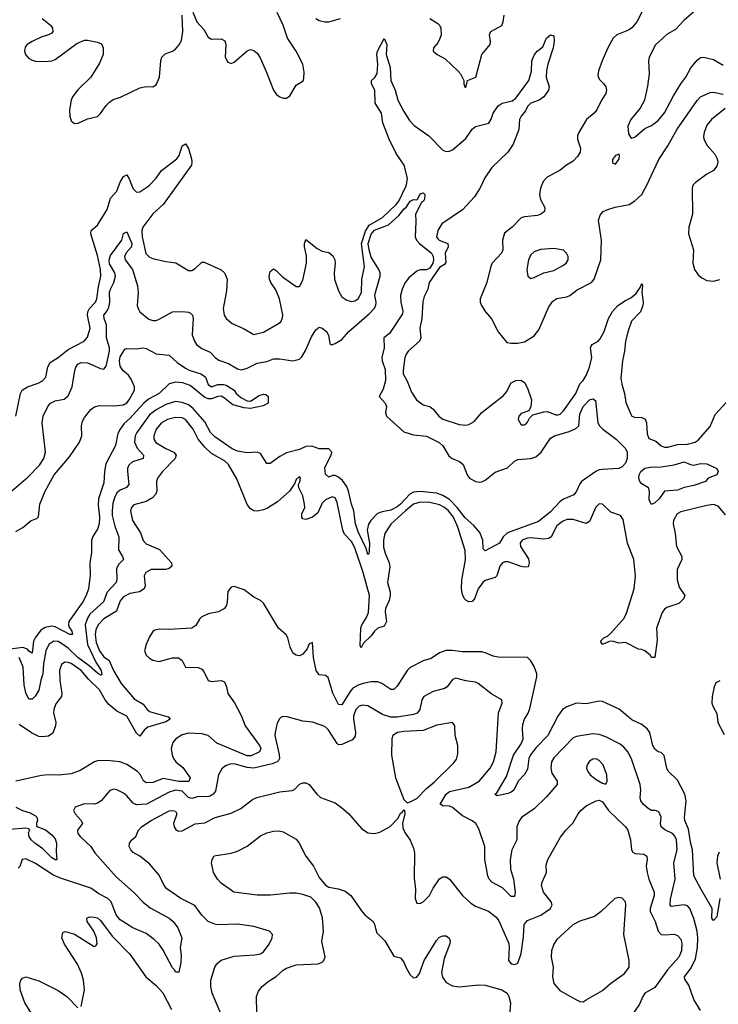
# Model space of a CAD drawing. Header units: inches. Extents: x 1449094 to 1618372, y 389908 to 534307.
# Tile 32 of 256: x 1470153 to 1474440, y 424981 to 431023. Entities that reach past the tile are written whole.
import ezdxf

# ---------------------------------------------------------------- set-up
doc = ezdxf.new("R2010")
doc.units = ezdxf.units.IN
doc.header["$MEASUREMENT"] = 0
doc.layers.add('B4472', color=7, linetype='Continuous')
doc.layers.add('B4473', color=7, linetype='Continuous')

msp = doc.modelspace()

# ---------------------------------------------------------------- linework, layer by layer
at = {"layer": 'B4472', "color": 5}
for points, elevation in [([(1470129.1, 428590.9), (1470158, 428730), (1470168.3, 428750), (1470201.6, 428770), (1470267.1, 428792.9), (1470292.9, 428807.1), (1470312.7, 428830), (1470326.2, 428893.8), (1470340.3, 428919.7), (1470390, 428950.8), (1470450, 428998.4), (1470549.7, 429050), (1470570, 429074.4), (1470585.7, 429130), (1470568.9, 429210), (1470570.4, 429230), (1470580.8, 429250), (1470618.7, 429290), (1470627.1, 429310), (1470636.5, 429383.5), (1470651.1, 429450), (1470649.1, 429490.9), (1470630, 429577), (1470589.8, 429710), (1470590.9, 429729.1), (1470630, 429762.4), (1470690, 429858.9), (1470711.3, 429928.7), (1470748.3, 429971.7), (1470759.8, 430000)], 580), ([(1470844.1, 430000), (1470850, 429985.2), (1470870, 429964.7), (1470890, 429966), (1470939.7, 430000)], 580), ([(1471113.5, 430000), (1471034.6, 429890), (1470970, 429832.1), (1470909.1, 429750), (1470903.6, 429730), (1470903.9, 429690), (1470927.5, 429587.5), (1470950, 429564.9), (1470970, 429557.4), (1471050, 429539.6), (1471111.8, 429531.8), (1471190, 429483), (1471210, 429483.8), (1471230, 429495.5), (1471270, 429534.4), (1471284.7, 429535.3), (1471390, 429489.1), (1471410.2, 429470), (1471426, 429430), (1471421.5, 429358.5), (1471401.7, 429250), (1471408.8, 429210), (1471420.3, 429190), (1471457.8, 429157.8), (1471527.4, 429127.4), (1471590, 429090.4), (1471650, 429104.6), (1471741.5, 429158.5), (1471755.8, 429170), (1471766.6, 429193.4), (1471767.4, 429212.6), (1471747.9, 429310), (1471724.7, 429364.7), (1471694.7, 429410), (1471686.4, 429430), (1471684.4, 429450), (1471690, 429478), (1471710, 429494.8), (1471730, 429482), (1471765.4, 429445.4), (1471850, 429386.4), (1471870, 429385.5), (1471890, 429424.9), (1471912.5, 429530), (1471914, 429574), (1471900.3, 429630), (1471900.5, 429650), (1471910, 429674), (1471978.1, 429618.1), (1472010, 429602.6), (1472050, 429594), (1472074.6, 429574.6), (1472086.3, 429550), (1472089.1, 429530), (1472083.2, 429470), (1472085.6, 429430), (1472110, 429359.3), (1472130, 429323.1), (1472161.1, 429301.1), (1472190, 429293.4), (1472210, 429297.4), (1472230, 429310.3), (1472251.4, 429350), (1472252.7, 429430), (1472270, 429506), (1472251.2, 429650), (1472274.4, 429725.6), (1472298.4, 429761.6), (1472379.7, 429810), (1472463.4, 429890), (1472478.8, 429910), (1472522.2, 430000)], 580), ([(1472982.6, 430000), (1472975.4, 429984.6), (1472943.5, 429936.5), (1472870, 429857.1), (1472743.8, 429770), (1472718.1, 429730), (1472710.2, 429690.2), (1472718.1, 429678.1), (1472727.6, 429670), (1472781.2, 429650), (1472782.8, 429630), (1472763.4, 429590), (1472767.3, 429532.7), (1472758.9, 429521.1), (1472730, 429501.4), (1472665.2, 429410), (1472656.8, 429370), (1472635.8, 429324.2), (1472627.4, 429292.6), (1472620.4, 429190), (1472608.6, 429130), (1472615.3, 429070), (1472607.4, 429050), (1472537.4, 428990), (1472524.7, 428970), (1472516.9, 428950), (1472506.4, 428870), (1472505.5, 428850), (1472530, 428805.5), (1472558.3, 428738.3), (1472588.8, 428690), (1472630, 428659.5), (1472670, 428648.5), (1472690, 428632.4), (1472724.9, 428590), (1472750, 428571), (1472850, 428539.2), (1472890, 428534.8), (1472910, 428539.4), (1472942.3, 428557.7), (1472990, 428613.3), (1473122, 428718), (1473140.2, 428739.8), (1473170, 428794), (1473198, 428810), (1473228.1, 428811.9), (1473250, 428796.3), (1473270, 428761.7), (1473293, 428690), (1473290.1, 428649.9), (1473277, 428623), (1473230, 428607.2), (1473216.2, 428590), (1473211.4, 428570), (1473230, 428537.6), (1473250, 428536), (1473258.3, 428541.7), (1473270, 428553), (1473281.7, 428578.3), (1473302, 428598), (1473370, 428617.2), (1473390, 428618.8), (1473450, 428596.5), (1473470, 428603.2), (1473490, 428622.3), (1473566.4, 428730), (1473590.5, 428789.6), (1473610, 428809.2), (1473630, 428839.6), (1473650, 428890.3), (1473663.4, 428950), (1473655.9, 429010), (1473659.5, 429020.5), (1473666.2, 429030), (1473703.4, 429050), (1473715.6, 429064.4), (1473738.8, 429110), (1473766.4, 429190), (1473790, 429231.9), (1473823.5, 429270), (1473870, 429300.7), (1473903.9, 429316.1), (1473936.1, 429343.9), (1473961.2, 429378.8), (1473970, 429404.7), (1473974, 429390), (1473971.6, 429350), (1473979.3, 429290), (1473977.8, 429270), (1473962.3, 429230), (1473907.1, 429172.9), (1473886, 429114), (1473870.6, 429050), (1473864.7, 428990), (1473851.2, 428930), (1473842.6, 428822.6), (1473847.1, 428787.1), (1473865, 428730), (1473873.6, 428673.6), (1473903.1, 428603.1), (1473910.2, 428590.2), (1473924.8, 428584.8), (1473970, 428581.3), (1473991.8, 428571.8), (1473999.7, 428550), (1474002.7, 428482.7), (1474013.8, 428453.8), (1474057.7, 428437.7), (1474089.1, 428409.1), (1474110, 428399.5), (1474130, 428400.3), (1474190, 428417.2), (1474250, 428419.3), (1474298, 428430), (1474316.2, 428443.8), (1474390, 428527.6), (1474420.1, 428599.9), (1474490, 428676.2)], 580), ([(1473352.6, 430000), (1473348.1, 429990), (1473343.7, 429950), (1473350, 429920.3), (1473376.2, 429870), (1473373.4, 429846.6), (1473352, 429830), (1473330, 429822), (1473250, 429813.8), (1473230, 429807.1), (1473176.1, 429750), (1473127.5, 429712.5), (1473116.8, 429670), (1473117.2, 429610), (1473109.4, 429590), (1473053.2, 429530), (1473044.7, 429510), (1473020.2, 429410), (1472978.9, 429310), (1472979.5, 429290), (1472987.2, 429270), (1473011.1, 429231.1), (1473047.7, 429187.7), (1473090, 429107.3), (1473142.6, 429042.6), (1473170, 429037.6), (1473210, 429038.3), (1473250, 429045.5), (1473310, 429082.4), (1473339.6, 429120.4), (1473399.5, 429260.5), (1473424.1, 429295.9), (1473450, 429312.4), (1473510, 429321.5), (1473529.9, 429330.1), (1473573.7, 429366.3), (1473662, 429410), (1473679.3, 429430), (1473719.8, 429550), (1473724, 429670), (1473704.5, 429790), (1473715.8, 429824.2), (1473733.5, 429846.5), (1473761.2, 429858.8), (1473806.4, 429873.6), (1473893.6, 429890), (1473928, 429912), (1473970, 429950.3), (1473990, 429984.2), (1473997.5, 430000)], 620), ([(1474282.7, 430000), (1474279.5, 429990), (1474281.2, 429830), (1474259.2, 429750), (1474257.2, 429710), (1474287.2, 429610), (1474284, 429530), (1474293.4, 429490), (1474317.2, 429457.2), (1474338.6, 429438.6), (1474370, 429422), (1474410, 429418), (1474450, 429428.9)], 620), ([(1470102.7, 428130), (1470204, 428216), (1470274.4, 428290), (1470301.2, 428330), (1470311.7, 428370), (1470292, 428550), (1470297.2, 428590), (1470326, 428650), (1470342, 428670), (1470370, 428683.5), (1470425.4, 428694.6), (1470450, 428714.9), (1470475.6, 428770), (1470490.8, 428870), (1470496.8, 428890), (1470509.8, 428910), (1470530, 428919.3), (1470570, 428917.8), (1470650, 428882.3), (1470670, 428879.5), (1470683, 428897), (1470704.7, 428990), (1470705.2, 429010), (1470685.8, 429070), (1470686.7, 429150), (1470670.7, 429190), (1470669.9, 429210), (1470690, 429236.6), (1470700.6, 429259.4), (1470705.7, 429290), (1470704.2, 429350), (1470709.7, 429370.3), (1470731.8, 429410), (1470741.6, 429450), (1470737.5, 429470), (1470704.7, 429524.7), (1470701.7, 429550), (1470710, 429576.3), (1470779.8, 429670), (1470790, 429710.4), (1470810, 429720.5), (1470841.1, 429650), (1470838.8, 429630), (1470806.7, 429593.3), (1470796.5, 429570), (1470800.3, 429550), (1470846.3, 429490), (1470876.3, 429390), (1470881.1, 429350), (1470874.4, 429270), (1470879.6, 429250), (1470891.1, 429231.1), (1470945.5, 429185.5), (1470970, 429176.5), (1470990, 429178), (1471010, 429185.7), (1471090, 429230.2), (1471152.5, 429232.5), (1471188.3, 429228.3), (1471201.8, 429221.8), (1471213.6, 429210), (1471217.7, 429190), (1471212.1, 429090), (1471224.9, 429050), (1471239, 429030), (1471270, 429005), (1471322.6, 428982.6), (1471352.4, 428950), (1471374.7, 428934.7), (1471433.8, 428913.8), (1471490, 428879.8), (1471514.6, 428874.6), (1471550, 428885.3), (1471610, 428915.3), (1471670, 428926.1), (1471710, 428942.4), (1471750, 428942.3), (1471829.8, 428930.2), (1471870, 428939.6), (1471884.9, 428955), (1471906.5, 428993.5), (1471943, 429077), (1471970, 429119.3), (1471990, 429137), (1472010, 429130.3), (1472035.3, 429110), (1472047.7, 429087.7), (1472056, 429036), (1472067.5, 429027.5), (1472090, 429035.9), (1472130, 429060.6), (1472172.4, 429110), (1472300.4, 429219.6), (1472328.5, 429250), (1472339.3, 429270), (1472340.5, 429290), (1472333, 429330), (1472335.8, 429350), (1472365.9, 429450), (1472365.6, 429470), (1472357.8, 429490), (1472310, 429565.5), (1472296.7, 429610), (1472292.3, 429650), (1472310, 429706.8), (1472330, 429731), (1472416.8, 429763.2), (1472479.2, 429820.8), (1472510, 429860.2), (1472526.3, 429873.7), (1472550, 429910.3), (1472570, 429919.1), (1472590, 429918), (1472597.2, 429922.8), (1472610, 429954.8), (1472630, 429961), (1472638.8, 429950), (1472637.3, 429922.7), (1472631.3, 429910), (1472619.6, 429900.4), (1472581, 429830), (1472584, 429784), (1472579.1, 429690), (1472589.1, 429670), (1472606.3, 429650), (1472681, 429590), (1472691.3, 429570), (1472691.9, 429550), (1472687.3, 429530), (1472670, 429499), (1472650, 429487.8), (1472610, 429488.1), (1472590, 429480.6), (1472541, 429439.1), (1472517.7, 429410), (1472499.5, 429370), (1472490.1, 429330), (1472492.1, 429290), (1472505.1, 429234.9), (1472501.5, 429218.5), (1472421.7, 429098.3), (1472388.2, 429070), (1472389.2, 429009.2), (1472376, 428950), (1472378.1, 428930), (1472395.9, 428875.9), (1472398.4, 428810), (1472384.3, 428755.7), (1472359, 428710), (1472396.5, 428670), (1472404.4, 428650), (1472398, 428610), (1472403.1, 428590), (1472510, 428493.1), (1472570, 428475.2), (1472650, 428468.3), (1472727.7, 428427.7), (1472749, 428409), (1472786.2, 428346.2), (1472807.5, 428330), (1472851.6, 428311.6), (1472873.8, 428293.7), (1472898.8, 428230), (1472913, 428210), (1472949.5, 428189.5), (1472975, 428185), (1472990, 428186.5), (1473010, 428197.8), (1473070, 428246.2), (1473146, 428274), (1473190, 428314.1), (1473210, 428323.3), (1473290, 428330.6), (1473319.4, 428340.6), (1473353.5, 428370), (1473410, 428454.3), (1473435.1, 428470), (1473524.2, 428495.8), (1473565.2, 428514.8), (1473583.5, 428530), (1473590, 428602.8), (1473609.9, 428650), (1473650, 428690.2), (1473670, 428696.9), (1473686.6, 428686.6), (1473701.3, 428550), (1473711.8, 428530), (1473732, 428510), (1473813.1, 428450), (1473870, 428391.3), (1473879.9, 428370), (1473881.6, 428330), (1473870, 428301.2), (1473850, 428280.2), (1473830, 428269), (1473730, 428263.7), (1473710, 428261.1), (1473689, 428251), (1473601.3, 428190), (1473588.4, 428171.6), (1473570.7, 428129.3), (1473552.6, 428107.4), (1473490, 428081.3), (1473470, 428067.6), (1473410, 428003.6), (1473336.1, 427943.9), (1473146.1, 427873.9), (1473120.6, 427850), (1473098, 427810), (1473010, 427764), (1472996.6, 427776.6), (1472994.5, 427830), (1472976, 427876), (1472939.9, 427919.9), (1472887, 427967), (1472838.2, 428030), (1472790, 428078), (1472750, 428103.7), (1472710, 428117.3), (1472610, 428127.5), (1472570, 428124.4), (1472548, 428112), (1472490.7, 428050), (1472470, 428033.7), (1472430, 428013.9), (1472376.9, 428003.1), (1472347.9, 427992.1), (1472307.6, 427950), (1472293.3, 427926.7), (1472284.8, 427890), (1472300.7, 427810), (1472298, 427762), (1472295.1, 427744.9), (1472290, 427740.7), (1472278.3, 427778.3), (1472230, 427880.3), (1472213.4, 427930), (1472203.5, 428010), (1472188.3, 428050), (1472170.9, 428130), (1472159.6, 428159.6), (1472134.5, 428194.5), (1472110, 428216.6), (1472090, 428226.3), (1472073.4, 428226.6), (1472050, 428215.4), (1472030, 428233.3), (1472025.2, 428274.8), (1472063.9, 428350), (1472068, 428370), (1472051, 428390), (1471990, 428389.8), (1471946.8, 428406.8), (1471910, 428404.6), (1471870, 428386.4), (1471790, 428365.2), (1471750, 428343.7), (1471690, 428299.5), (1471670, 428299.3), (1471630, 428361.6), (1471610, 428369.7), (1471550, 428364.5), (1471490, 428376), (1471456.8, 428390), (1471350, 428462.9), (1471323.2, 428490), (1471290, 428554.5), (1471217.9, 428637.9), (1471190, 428659.5), (1471150, 428674.9), (1471110, 428679.4), (1471050, 428661), (1470990, 428629.1), (1470950, 428598.5), (1470871.6, 428490), (1470861.6, 428470), (1470857.7, 428430), (1470874.5, 428394.5), (1470913.5, 428350), (1470911.7, 428330), (1470845.3, 428310), (1470822, 428290), (1470814.7, 428270), (1470814.5, 428250), (1470822, 428170), (1470807.8, 428152.2), (1470770, 428135.2), (1470750, 428119.4), (1470735.3, 428090), (1470725.7, 428054.3), (1470719.7, 428010), (1470721.3, 427981.3), (1470736, 427916), (1470761.4, 427850), (1470759.3, 427770), (1470783.6, 427730), (1470790.7, 427710), (1470759.4, 427680.6), (1470746.4, 427653.6), (1470750.2, 427590), (1470745.4, 427570), (1470690.7, 427510), (1470667.6, 427450), (1470584.6, 427375.4), (1470569.2, 427350), (1470554.3, 427310), (1470569.2, 427189.2), (1470620.7, 427080.7), (1470653, 427030), (1470657.5, 427002.5), (1470650, 427000.4), (1470630, 427012.7), (1470578.8, 427058.8), (1470509.6, 427110), (1470450, 427166.3), (1470410, 427194.8), (1470390, 427207.6), (1470362, 427210), (1470331.4, 427188.6), (1470314.4, 427150), (1470298.3, 427070), (1470295, 427010), (1470282.5, 426970), (1470271.2, 426908.8), (1470250, 426874.6), (1470230, 426853.5), (1470210, 426852.8), (1470191.7, 426891.7), (1470181.3, 426941.3), (1470175.4, 427050), (1470149.6, 427109.6)], 560), ([(1470130, 427883), (1470172.2, 427907.8), (1470224.5, 427950), (1470257.4, 427962.6), (1470268.4, 427971.6), (1470277.1, 428050), (1470309.9, 428130), (1470364, 428230), (1470458.6, 428341.4), (1470519.5, 428430), (1470534.9, 428470), (1470533.1, 428530), (1470539.6, 428560.4), (1470550, 428581.6), (1470590, 428630.8), (1470611.7, 428648.3), (1470643.5, 428656.5), (1470732.8, 428652.8), (1470790, 428659.8), (1470810, 428671.7), (1470824.9, 428690), (1470857.4, 428750), (1470858.1, 428770), (1470837.8, 428817.8), (1470821.8, 428841.8), (1470786.5, 428870), (1470770, 428898), (1470765.7, 428930), (1470770, 428954.8), (1470799, 429001), (1470810, 429006), (1470870, 429002.4), (1470910, 429010.2), (1470930, 429006), (1470990, 428972.2), (1471070, 428965.5), (1471119.9, 428919.9), (1471170, 428884.2), (1471192.7, 428872.7), (1471265.5, 428850), (1471280.2, 428840.2), (1471293.4, 428830), (1471310, 428784.9), (1471330, 428770.6), (1471370, 428784), (1471404.6, 428784.6), (1471419.9, 428779.9), (1471470, 428750.7), (1471481.1, 428730), (1471510, 428704.2), (1471550, 428684.4), (1471570, 428683.1), (1471622.5, 428717.5), (1471650, 428725.3), (1471663.8, 428723.8), (1471677.1, 428710), (1471678.8, 428670), (1471646.2, 428653.8), (1471570, 428638), (1471530, 428641.3), (1471460.5, 428660.5), (1471410, 428701.3), (1471390, 428712.1), (1471369.1, 428710.9), (1471330, 428695.8), (1471310, 428696.4), (1471290, 428705.1), (1471198.8, 428778.8), (1471154.6, 428794.6), (1471110, 428799.5), (1471071, 428789), (1471008.2, 428730), (1470944.5, 428695.5), (1470911.9, 428668.1), (1470830, 428575.5), (1470795, 428545), (1470769.2, 428510), (1470755.5, 428484.5), (1470740.7, 428410), (1470682.2, 428297.8), (1470673.8, 428250), (1470670, 428180.9), (1470636.3, 428083.7), (1470635.5, 428044.5), (1470643.1, 427970), (1470641.2, 427930), (1470630, 427897.4), (1470603.2, 427856.8), (1470593.1, 427830), (1470594.3, 427754.3), (1470584.4, 427690), (1470585.2, 427614.8), (1470575.3, 427530), (1470562, 427490), (1470540.1, 427450), (1470454.6, 427330), (1470452.6, 427310), (1470456.3, 427296.3), (1470473.1, 427270), (1470477.3, 427250), (1470461.2, 427250), (1470370, 427297.5), (1470350, 427300.9), (1470310, 427292.7), (1470283.5, 427276.5), (1470248, 427230), (1470238.6, 427210), (1470230, 427136.2), (1470210, 427148.7), (1470200.4, 427160.4), (1470171.5, 427171.5), (1470050, 427154.6)], 540), ([(1474485, 427985), (1474438.7, 428038.7), (1474410, 428047.5), (1474370, 428043), (1474210, 428002.3), (1474188.4, 427990), (1474165.1, 427950), (1474162.1, 427930), (1474175, 427870), (1474183.8, 427790), (1474216.5, 427730), (1474216.5, 427710), (1474187, 427650), (1474186.8, 427586.8), (1474200, 427540), (1474235.3, 427490), (1474227.4, 427470), (1474198.2, 427441.7), (1474124.2, 427415.8), (1474110, 427405.7), (1474095.3, 427384.7), (1474061.6, 427290), (1474064.6, 427215.4), (1474050.5, 427110), (1474030.5, 427109.5), (1474022.9, 427122.9), (1473990, 427149.6), (1473970, 427159.3), (1473950, 427160.9), (1473870, 427200.7), (1473830, 427197.6), (1473790, 427209.5), (1473770, 427207), (1473730, 427189.7), (1473717, 427210), (1473738, 427230), (1473759.6, 427240.4), (1473780.9, 427259.1), (1473861.6, 427350), (1473877.6, 427382.4), (1473923.7, 427530), (1473931.4, 427608.6), (1473922, 427710), (1473883.4, 427810), (1473855.3, 427955.3), (1473840.1, 427980.1), (1473780.9, 428000.9), (1473730, 428049.7), (1473710, 428052.8), (1473687.7, 428032.3), (1473650, 427944.7), (1473630, 427931.6), (1473550, 427956.8), (1473510, 427955.6), (1473483.6, 427943.6), (1473450, 427916.3), (1473415.1, 427850), (1473400.5, 427839.5), (1473370, 427834.5), (1473290, 427843.9), (1473270, 427842.5), (1473236.1, 427830), (1473223.9, 427810), (1473227.1, 427790), (1473274.8, 427714.8), (1473280.1, 427690), (1473273.4, 427666.6), (1473250, 427663.8), (1473230, 427667.9), (1473150, 427695.7), (1473130, 427696.1), (1473114.9, 427690), (1473099.8, 427670), (1473081.2, 427610), (1473070, 427599.8), (1473010, 427582.5), (1472994.3, 427570), (1472967.3, 427530), (1472944.9, 427470), (1472930, 427454), (1472910, 427450.9), (1472890, 427460.8), (1472882.9, 427470), (1472870, 427495.1), (1472864, 427530), (1472865.9, 427585.9), (1472888.2, 427708.2), (1472886.9, 427766.9), (1472841.2, 427910), (1472815.6, 427970), (1472784.9, 428010), (1472759.9, 428030), (1472730, 428045.6), (1472670, 428059.9), (1472610, 428061.7), (1472570, 428049.9), (1472520.9, 428010), (1472430, 427926.8), (1472394.3, 427870), (1472385.1, 427830), (1472385.8, 427785.8), (1472395, 427750), (1472420.9, 427690), (1472424.7, 427664.7), (1472410.8, 427570), (1472425.8, 427510), (1472426.6, 427490), (1472421.2, 427458.8), (1472397.5, 427410), (1472395.4, 427390), (1472404.7, 427330), (1472390, 427300.7), (1472350, 427289.1), (1472330, 427271.9), (1472310, 427243.1), (1472262.7, 427197.3), (1472248.4, 427168.4), (1472243, 427183), (1472246.7, 427290), (1472252.7, 427310), (1472279.6, 427350), (1472294.5, 427385.5), (1472299.9, 427490), (1472261.5, 427630), (1472210, 427781.5), (1472190, 427821.9), (1472146.8, 427866.8), (1472135.3, 427890), (1472101.4, 428061.4), (1472090, 428089.6), (1472070, 428096.2), (1472030, 428077.6), (1472010, 428056.8), (1471983, 427997), (1471950.4, 427969.6), (1471910, 427955.9), (1471890, 427960.4), (1471883.7, 427970), (1471884.9, 427990), (1471902.2, 428030), (1471901.8, 428050), (1471890, 428101.2), (1471865.2, 428150), (1471864, 428170), (1471873.1, 428186.9), (1471877, 428210), (1471870, 428219.3), (1471850, 428202), (1471841.4, 428178.6), (1471809.1, 428130.9), (1471735.8, 428064.2), (1471674.8, 428025.2), (1471650, 428014.5), (1471610, 428007.1), (1471590, 428009.9), (1471570, 428021.8), (1471548.7, 428048.7), (1471485, 428205), (1471434.6, 428294.6), (1471410, 428316.5), (1471330, 428361.7), (1471290, 428400.5), (1471249.2, 428450), (1471217.5, 428510), (1471170, 428569.9), (1471150, 428580.5), (1471110, 428583), (1471059.5, 428570), (1471023.2, 428550), (1470990.1, 428510), (1470975.5, 428470), (1470975.9, 428450), (1470988.6, 428428.6), (1471050, 428390.8), (1471099, 428370), (1471112.8, 428350), (1471108.2, 428330), (1471028.5, 428250), (1470998.9, 428210), (1470993.5, 428190), (1470995.2, 428130), (1470987.2, 428110), (1470968.2, 428090), (1470930, 428066.2), (1470854, 428046), (1470838.5, 428030), (1470833.2, 428010), (1470846.4, 427950), (1470893.6, 427873.6), (1470910, 427827.4), (1470930, 427807), (1471012.1, 427772.1), (1471084.7, 427690), (1471087.6, 427670), (1471070, 427656.1), (1471050.6, 427649.4), (1470960.7, 427650), (1470927, 427630), (1470917.4, 427610), (1470923.5, 427550), (1470917.8, 427530), (1470888.1, 427511.9), (1470830, 427501.3), (1470790, 427482.4), (1470770, 427456.1), (1470746.2, 427393.8), (1470670, 427346.1), (1470634.9, 427310), (1470620.7, 427279.3), (1470615.3, 427250), (1470621.8, 427201.8), (1470642.5, 427150), (1470670, 427114), (1470701.3, 427090), (1470729.7, 427030), (1470776, 426950), (1470855.5, 426855.5), (1470910, 426823.2), (1470935.1, 426790), (1470950, 426777.8), (1471065.1, 426745.1), (1471076.1, 426730), (1471050, 426713.8), (1470939, 426681), (1470916.1, 426663.9), (1470890, 426626.9), (1470870, 426645.1), (1470810.5, 426750), (1470750, 426780.8), (1470700.7, 426820.7), (1470677.7, 426850), (1470643.6, 426910), (1470576.1, 426976.1), (1470530.7, 427030), (1470470, 427072.5), (1470450, 427079.3), (1470430, 427079.9), (1470410, 427067.1), (1470397.5, 427030), (1470398.9, 426970), (1470412.4, 426887.6), (1470409.1, 426870), (1470375.8, 426824.2), (1470362.7, 426790), (1470360.9, 426770), (1470375.2, 426710), (1470373.5, 426690), (1470356, 426644.1), (1470330, 426626.9), (1470290, 426621.6), (1470270, 426625.2), (1470226.2, 426646.2), (1470150, 426698.5)], 580), ([(1474449.2, 425630), (1474433.8, 425530), (1474430, 425518), (1474410, 425495.1), (1474399.6, 425510), (1474402.6, 425570), (1474332.1, 425690), (1474290.6, 425770.6), (1474282.5, 425930), (1474270, 425976.2), (1474257, 426057), (1474235, 426110), (1474232, 426130), (1474241.9, 426230), (1474235.2, 426270), (1474190, 426355.8), (1474131.6, 426411.7), (1474123.2, 426430), (1474108.4, 426508.4), (1474090, 426525.6), (1474070, 426529.7), (1474050, 426546), (1474038.8, 426570), (1474020.4, 426650), (1474005.1, 426670), (1473970, 426697.6), (1473910, 426727.2), (1473831.8, 426791.8), (1473730, 426840.4), (1473710, 426841), (1473630, 426825.5), (1473570, 426828.2), (1473510, 426806.2), (1473484.8, 426790), (1473454.5, 426750), (1473393.9, 426630), (1473322.6, 426557.4), (1473287.7, 426512.3), (1473278.2, 426490), (1473270, 426424), (1473250, 426390.9), (1473211.8, 426350), (1473184.8, 426295.2), (1473170, 426282.4), (1473150, 426274), (1473080.9, 426260.9), (1473069.6, 426270), (1473080.9, 426279.1), (1473139.9, 426380.1), (1473183.4, 426510), (1473230, 426580.2), (1473242.6, 426610), (1473238, 426670), (1473241.1, 426698.9), (1473250.6, 426730), (1473272.4, 426767.6), (1473282.8, 426797.2), (1473326.6, 426990), (1473327.1, 427010), (1473310, 427054.5), (1473290, 427089.4), (1473270, 427109.5), (1473090, 427110.8), (1473057.7, 427117.7), (1473016.5, 427136.5), (1472990, 427143.2), (1472870, 427143.9), (1472807.3, 427152.7), (1472768.5, 427151.5), (1472730, 427137.3), (1472677.7, 427102.3), (1472630, 427089.7), (1472550, 427047.8), (1472530, 427028.8), (1472470, 426933.3), (1472450, 426912.7), (1472430, 426913.2), (1472375.6, 426950), (1472350, 426959.3), (1472310, 426959.6), (1472260.4, 426950), (1472230, 426940.2), (1472198.3, 426921.7), (1472180.1, 426899.9), (1472130, 426819.4), (1472110, 426820.2), (1472075.3, 426890), (1472046.3, 426986.3), (1472030, 426998.2), (1471990, 427003.8), (1471973, 427030), (1471955.3, 427110), (1471950, 427202), (1471930, 427194), (1471917.1, 427162.9), (1471890, 427129.2), (1471870, 427119.3), (1471850, 427122.7), (1471839, 427130), (1471830, 427137.2), (1471812.5, 427172.5), (1471799.3, 427230), (1471789.1, 427249.1), (1471741, 427290), (1471650, 427442), (1471630, 427458.7), (1471590, 427478.7), (1471530, 427525.1), (1471470, 427545.1), (1471450, 427540.9), (1471430, 427514), (1471427.2, 427450), (1471422, 427430), (1471410, 427409.7), (1471374, 427390), (1471310, 427376.5), (1471270, 427358.6), (1471256, 427344), (1471233.3, 427306.7), (1471210, 427289.2), (1471070, 427282.1), (1471010, 427284.2), (1470983.3, 427276.7), (1470970, 427268.5), (1470950, 427236.3), (1470929, 427189), (1470919.7, 427150), (1470930, 427124.6), (1470950, 427104.7), (1470970, 427092.6), (1471010, 427084.5), (1471090, 427106.9), (1471126.8, 427106.8), (1471150.2, 427090), (1471170, 427049.1), (1471248.2, 427048.2), (1471270, 427037.6), (1471283, 427023), (1471310, 426968.8), (1471330, 426962), (1471390, 426969), (1471410, 426959.5), (1471423.2, 426930), (1471430, 426888.2), (1471470.7, 426830.7), (1471512.8, 426752.9), (1471536.3, 426690), (1471624.3, 426570), (1471632.3, 426550), (1471624.6, 426530), (1471573.8, 426506.2), (1471550, 426505.9), (1471363.7, 426583.7), (1471310, 426631.5), (1471270, 426641.5), (1471190, 426645.1), (1471150, 426635.6), (1471111.7, 426610), (1471093.1, 426586.9), (1471083.4, 426550), (1471089.1, 426510), (1471096.8, 426490), (1471112.1, 426470), (1471154, 426434), (1471199.8, 426370), (1471191.2, 426348.8), (1471129, 426349), (1471033.1, 426366.9), (1470970, 426342.1), (1470930, 426339.6), (1470912.2, 426352.2), (1470895.3, 426390), (1470876.1, 426410), (1470810, 426453.8), (1470768.6, 426468.6), (1470690, 426478.2), (1470630, 426475.2), (1470611.3, 426468.7), (1470524.5, 426415.5), (1470470, 426394.8), (1470393.4, 426386.6), (1470330, 426389.9), (1470286.1, 426386.2), (1470129, 426351)], 620), ([(1474330, 424942.4), (1474289.9, 425009.9), (1474259.6, 425099.6), (1474235, 425135), (1474232.5, 425150), (1474274.4, 425205.6), (1474299.8, 425260.2), (1474313.2, 425330), (1474314.8, 425390), (1474309.9, 425429.9), (1474290, 425507.6), (1474266, 425570), (1474250, 425584.6), (1474230, 425591.7), (1474150, 425581.7), (1474143.8, 425590), (1474146.8, 425626.8), (1474176.2, 425750), (1474167.6, 425850), (1474187.6, 425930), (1474182.7, 425990), (1474173.6, 426013.6), (1474158.9, 426030), (1474111.7, 426051.7), (1474089.8, 426070), (1474085.5, 426090), (1474089.8, 426130), (1474078, 426158), (1474070, 426165.4), (1474054, 426170), (1474030, 426171.1), (1474010, 426183.5), (1473979.7, 426210), (1473965.6, 426230), (1473959.8, 426250), (1473963.9, 426296.1), (1473961.2, 426330), (1473907.3, 426487.3), (1473885.5, 426530), (1473859.8, 426559.8), (1473837.1, 426577.1), (1473750, 426623.4), (1473710, 426637.7), (1473670, 426640.2), (1473570, 426624.7), (1473550, 426617.4), (1473430, 426494.7), (1473416.1, 426470), (1473412.3, 426430), (1473419.4, 426399.4), (1473450.3, 426350), (1473450.3, 426330), (1473385.6, 426254.4), (1473310, 426180.9), (1473232.8, 426127.1), (1473216.1, 426103.9), (1473202.8, 426070), (1473203.2, 425990), (1473172.5, 425930), (1473162.2, 425870), (1473165.2, 425810), (1473183.9, 425750), (1473194.3, 425670), (1473190, 425643.7), (1473170, 425642.2), (1473116.2, 425696.2), (1473051.1, 425730), (1473033, 425750), (1473025.5, 425770), (1473007.7, 425870), (1473006.7, 425950), (1472970, 426058.3), (1472951.4, 426090), (1472930, 426107.1), (1472870, 426137), (1472810, 426189.2), (1472790, 426196.9), (1472750, 426198.8), (1472732.8, 426210), (1472769.4, 426270), (1472790, 426287.6), (1472910, 426313.9), (1472972.8, 426350), (1473040.3, 426430), (1473060.2, 426470), (1473077, 426530), (1473091.1, 426770), (1473113.3, 426830), (1473112.3, 426850), (1473050, 426885.4), (1472966.6, 426950), (1472950, 426957.2), (1472890, 426966), (1472830, 426982.2), (1472810, 426974.7), (1472776.1, 426930), (1472760.6, 426919.4), (1472690, 426901.2), (1472633.7, 426870), (1472620.8, 426850), (1472608.6, 426790), (1472591.8, 426768.2), (1472570, 426759.6), (1472470, 426743.6), (1472430, 426743.4), (1472379.5, 426759.5), (1472290, 426813.8), (1472257, 426817), (1472236.4, 426810), (1472216.5, 426790), (1472201.6, 426750), (1472200.9, 426730), (1472214.5, 426650), (1472212.4, 426627.6), (1472195.6, 426604.4), (1472130, 426574.7), (1472110, 426574.2), (1472101, 426581), (1472046.6, 426666.6), (1472025.6, 426685.6), (1471950, 426711.6), (1471890, 426718.5), (1471794.6, 426745.4), (1471770, 426747.6), (1471757.3, 426742.7), (1471746.6, 426733.4), (1471734.1, 426705.9), (1471720.3, 426650), (1471719.6, 426630), (1471746, 426514), (1471747, 426490), (1471742, 426478), (1471734, 426470), (1471703.1, 426456.9), (1471590, 426429.4), (1471550, 426433.8), (1471470, 426456.6), (1471445, 426455), (1471415.8, 426444.2), (1471393.4, 426426.6), (1471373.7, 426390), (1471355.6, 426290), (1471341.3, 426270), (1471321.9, 426258.1), (1471306.1, 426253.9), (1471250, 426256.7), (1471210, 426244.1), (1471189.9, 426249.9), (1471150, 426289.3), (1471110, 426294.7), (1471070, 426282.8), (1470930.3, 426210), (1470870, 426205.8), (1470850, 426214.8), (1470810, 426261), (1470790, 426276), (1470750, 426297.2), (1470730, 426300.5), (1470706, 426294), (1470653.4, 426230), (1470630, 426215.6), (1470610, 426208.7), (1470550, 426210.6), (1470493, 426190), (1470482.4, 426170), (1470493.7, 426150), (1470530.3, 426110), (1470538.7, 426090), (1470508.9, 426050), (1470509.1, 426030), (1470524.6, 426010), (1470589.4, 425949.4), (1470615, 425910), (1470744.2, 425764.2), (1470850.8, 425670), (1470910, 425607.6), (1470953.4, 425573.4), (1471070.5, 425510), (1471094, 425490), (1471123.1, 425450), (1471148.2, 425390), (1471137.3, 425330), (1471143.4, 425283.4), (1471143, 425237), (1471130, 425178), (1471110, 425178), (1471106, 425190), (1471090, 425206), (1471033.9, 425313.9), (1471008.1, 425350), (1470979.3, 425379.3), (1470930, 425416), (1470848, 425450), (1470770, 425498.8), (1470746, 425530), (1470715, 425610), (1470693.8, 425630), (1470639.2, 425659.2), (1470590, 425693.6), (1470398.2, 425758.2), (1470356.4, 425776.4), (1470250, 425846), (1470190, 425873.5), (1470168, 425870), (1470153.9, 425826.1), (1470143.9, 425816.1)], 640), ([(1474450, 426966.6), (1474425.8, 426954.2), (1474415.6, 426930), (1474402.8, 426870), (1474400.8, 426830), (1474407.5, 426807.5), (1474430, 426766), (1474436.9, 426710), (1474476.3, 426636.3)], 620), ([(1471416.7, 424856.7), (1471333.5, 425050), (1471325.5, 425090), (1471326.4, 425130), (1471350.3, 425210), (1471362, 425230), (1471377.3, 425242.7), (1471390, 425251.3), (1471470, 425277.7), (1471595.5, 425284.5), (1471630, 425291.2), (1471650, 425303.6), (1471683.1, 425350), (1471703, 425390), (1471704.9, 425410), (1471686.8, 425430), (1471590, 425458), (1471490, 425472.4), (1471370, 425468.6), (1471350, 425472.1), (1471310, 425490.2), (1471270, 425527.9), (1471227.7, 425587.7), (1471142.3, 425630), (1471056, 425690), (1471040.7, 425710), (1471010, 425774), (1470950, 425843), (1470890.8, 425890), (1470850, 425913), (1470834.9, 425930), (1470825.7, 425950), (1470827.4, 425970), (1470841.3, 425990), (1470866.4, 426010), (1470883.2, 426050), (1470901.3, 426070), (1470959.2, 426110), (1471070, 426167.8), (1471090, 426171.3), (1471110, 426167), (1471117.2, 426150), (1471098, 426090), (1471100.4, 426070), (1471112.7, 426050), (1471130, 426043.9), (1471150, 426045.8), (1471230, 426088.1), (1471290, 426095.2), (1471352.1, 426127.9), (1471450, 426155), (1471510, 426182.6), (1471582.2, 426237.8), (1471609, 426251), (1471750, 426284.7), (1471825.9, 426294.2), (1471839.6, 426300.4), (1471870, 426332), (1471890, 426340.7), (1471910, 426340.7), (1471930, 426329.4), (1471977, 426270), (1471999.3, 426250), (1472090, 426217), (1472130, 426187.6), (1472170, 426151.6), (1472250, 426061), (1472290, 426034), (1472330, 426028.5), (1472362.7, 426037.2), (1472427.3, 426072.7), (1472475.5, 426124.5), (1472490, 426153.2), (1472501, 426159), (1472510, 426175.3), (1472513.6, 426173.6), (1472516, 426150), (1472501.2, 426090), (1472504.7, 426064.7), (1472516.5, 426036.5), (1472550, 425989.2), (1472570, 425939.3), (1472575.3, 425910), (1472572.9, 425752.9), (1472582.2, 425690), (1472579.7, 425630), (1472590, 425602.7), (1472610, 425599.3), (1472630, 425609.4), (1472667.2, 425650), (1472690, 425694.5), (1472730, 425752), (1472750, 425763.7), (1472770, 425763.7), (1472790, 425749.3), (1472871.2, 425650), (1472921.7, 425601.7), (1472950, 425584.4), (1473030, 425553.3), (1473077, 425517), (1473092.6, 425492.6), (1473154.8, 425354.8), (1473157.6, 425330), (1473152.3, 425250), (1473169, 425230), (1473190, 425226.3), (1473210, 425233.2), (1473230, 425293.2), (1473245.2, 425394.8), (1473248.1, 425471.9), (1473270, 425494.8), (1473351.5, 425528.5), (1473410.3, 425570), (1473420.8, 425590), (1473414.4, 425610), (1473366.4, 425670), (1473355.5, 425710), (1473359.6, 425730), (1473385.2, 425790), (1473384.5, 425835.5), (1473394, 425870), (1473472.7, 426007.3), (1473505.3, 426050), (1473547.6, 426092.4), (1473579.7, 426150), (1473596.5, 426170), (1473630, 426198.5), (1473690, 426229.4), (1473710, 426234), (1473730, 426224), (1473766.6, 426170), (1473870.7, 426070.7), (1473885.4, 426050), (1473902, 425990), (1473907.8, 425930), (1473915.1, 425915.1), (1473930, 425906.6), (1473983.5, 425903.5), (1474000.5, 425890), (1474002.7, 425870), (1473998, 425830), (1474002.6, 425790), (1474012.9, 425750), (1474046.6, 425670), (1474046.9, 425650), (1474022.1, 425570), (1474022.8, 425550), (1474051.6, 425490), (1474071.1, 425431.1), (1474090, 425409.8), (1474110, 425407), (1474170, 425412.5), (1474190, 425404.2), (1474210, 425380.5), (1474216.4, 425356.4), (1474213.7, 425310), (1474198.6, 425270), (1474127.8, 425192.2), (1474050, 425085), (1473989.6, 425050), (1473976.3, 425030), (1473956.8, 424983.2), (1473906.6, 424910)], 660), ([(1470130, 426190.3), (1470170.3, 426170), (1470217.1, 426157.1), (1470250, 426138.1), (1470258.4, 426130), (1470261.5, 426110), (1470255.6, 426090), (1470257, 426077), (1470264, 426070), (1470311.5, 426051.5), (1470350, 426021.4), (1470370, 425997.6), (1470379.8, 425970), (1470377, 425917), (1470382, 425870), (1470374.2, 425865.8), (1470350, 425880.7), (1470296, 425936), (1470245.7, 425970), (1470224.3, 425990), (1470210.6, 426010), (1470207.2, 426032.8), (1470215.6, 426050), (1470210, 426058.7), (1470190, 426062.2), (1470090, 426054.7)], 620), ([(1471608.9, 424930), (1471607.2, 425030), (1471618.3, 425061.7), (1471640.5, 425090), (1471677.8, 425122.2), (1471727.1, 425152.9), (1471770, 425190.9), (1471790, 425202.2), (1471850, 425222.6), (1471984.7, 425230), (1472010, 425240.5), (1472020.3, 425250), (1472027.2, 425272.8), (1472006.8, 425366.8), (1472018.2, 425430), (1472012.3, 425512.3), (1471993.2, 425573.2), (1471970, 425608.2), (1471938.7, 425638.7), (1471890, 425655.8), (1471850, 425663.1), (1471810, 425664), (1471691.6, 425651.6), (1471610.3, 425650.3), (1471466.8, 425670), (1471390, 425725.5), (1471367.7, 425750), (1471342, 425790), (1471330.6, 425850), (1471333.4, 425870), (1471347.5, 425892.5), (1471450, 425908.7), (1471490, 425920.3), (1471550, 425952.4), (1471630, 426014.7), (1471670, 426033.5), (1471710, 426044.7), (1471746.1, 426046.1), (1471770, 426039.7), (1471850, 425994), (1471867.6, 425970), (1471909.9, 425889.9), (1471955.8, 425830), (1471990, 425759.3), (1472030, 425712.3), (1472050, 425700.7), (1472108, 425690), (1472150, 425676.2), (1472186, 425650), (1472250, 425554.5), (1472271, 425531), (1472321.6, 425490), (1472330, 425473.2), (1472342.3, 425422.3), (1472393.3, 425370), (1472450, 425277), (1472490, 425267), (1472510, 425240.9), (1472524.8, 425204.8), (1472550, 425162.7), (1472570, 425143.7), (1472590, 425147), (1472606, 425170), (1472635.5, 425250), (1472710, 425372.6), (1472730, 425392.8), (1472750, 425402.4), (1472770, 425400.7), (1472787.7, 425387.7), (1472794, 425370), (1472791.8, 425351.8), (1472758.6, 425261.4), (1472742.5, 425177.5), (1472747.8, 425147.8), (1472770, 425114.9), (1472810, 425093.7), (1472850, 425088.1), (1472970, 425100.2), (1473010, 425098.6), (1473112, 425070), (1473144, 425050), (1473155.1, 425030), (1473164.8, 424990), (1473155.7, 424890)], 680), ([(1474445.1, 425914.9), (1474434.2, 425890), (1474430.2, 425850), (1474451.6, 425750)], 620), ([(1470530, 424968), (1470551.7, 425070), (1470545.2, 425130), (1470532.2, 425172.2), (1470507.3, 425227.3), (1470428, 425350), (1470412, 425390), (1470418, 425422), (1470432.7, 425427.3), (1470490, 425411.1), (1470610, 425335.1), (1470619.9, 425340.1), (1470628, 425352), (1470624.2, 425390), (1470607.4, 425430), (1470567.2, 425490), (1470564.9, 425510), (1470582.3, 425517.7), (1470610, 425515.4), (1470630, 425511), (1470650, 425495.1), (1470720.2, 425400.2), (1470830, 425289.6), (1470928.2, 425150), (1470990, 425095.8), (1471030.8, 425050.8), (1471084.8, 424950)], 660), ([(1470260.5, 424870), (1470184.2, 424990), (1470156.4, 425070), (1470153.4, 425110), (1470160.7, 425130), (1470170, 425141.2), (1470190, 425149.3), (1470270, 425126), (1470390, 425066.3), (1470442.9, 425030), (1470510, 424959)], 660)]:
    msp.add_lwpolyline(points, dxfattribs=dict(at, elevation=elevation))
for points, elevation in [([(1473430, 429619.6), (1473350, 429613.3), (1473310, 429598.4), (1473290, 429580.9), (1473274.4, 429550), (1473264.4, 429490), (1473271, 429450), (1473290, 429434.8), (1473310, 429442), (1473369.7, 429470.3), (1473430, 429483.7), (1473490, 429516.3), (1473506, 429530), (1473518.4, 429550), (1473518, 429570), (1473509.2, 429590), (1473489.5, 429609.5)], 640), ([(1474290, 428290.3), (1474330, 428300.2), (1474370, 428298.2), (1474432, 428270), (1474438.8, 428250), (1474430.3, 428229.7), (1474378, 428210), (1474362, 428190), (1474290, 428165.6), (1474230, 428152.8), (1474190, 428136.4), (1474109, 428131), (1474077.6, 428082.4), (1474050, 428057.6), (1474030, 428049.2), (1474015.2, 428075.2), (1474018, 428130), (1474011.1, 428150), (1473970, 428175.8), (1473959.1, 428190), (1473952.7, 428210), (1473954.7, 428230), (1473965.4, 428250), (1473990, 428271.2), (1474022.6, 428277.5), (1474090, 428279.4), (1474168.5, 428291.5), (1474230.1, 428310.1), (1474270, 428293.4)], 560), ([(1472810, 426709.6), (1472713.5, 426693.5), (1472630, 426661.7), (1472510, 426656.2), (1472470.5, 426650), (1472442.4, 426630), (1472436.5, 426610), (1472435.3, 426510), (1472459.1, 426370), (1472510, 426238), (1472530, 426218), (1472550, 426224.7), (1472590, 426244.9), (1472650, 426306), (1472696.4, 426343.6), (1472816.9, 426463.1), (1472834.1, 426485.9), (1472842.1, 426517.9), (1472841.4, 426570), (1472826, 426630), (1472824, 426690)], 660), ([(1473690, 426488.2), (1473670, 426485.1), (1473650, 426472.4), (1473634.9, 426450), (1473631.8, 426430), (1473638.7, 426410), (1473653, 426390), (1473690, 426360.7), (1473730, 426338), (1473750, 426332), (1473759, 426350), (1473757, 426390), (1473734.3, 426450), (1473710, 426478.3)], 660), ([(1473830, 425636.9), (1473804.9, 425630), (1473721.3, 425550), (1473679.7, 425520.4), (1473590, 425492.2), (1473547, 425470), (1473450, 425379.6), (1473431.7, 425350), (1473415.6, 425310), (1473414.3, 425270), (1473426.3, 425210), (1473422.8, 425150), (1473430.3, 425110), (1473467, 425067), (1473570, 425008.5), (1473590, 424999.3), (1473610, 424997.1), (1473630, 425008.4), (1473730, 425065.7), (1473778.9, 425110), (1473864.7, 425170), (1473893.7, 425210), (1473894, 425250), (1473859.7, 425410), (1473872.1, 425592.1), (1473869.6, 425610), (1473850, 425633.6)], 680)]:
    msp.add_lwpolyline(points, close=True, dxfattribs=dict(at, elevation=elevation))
at = {"layer": 'B4473', "color": 5}
for points, elevation in [([(1474330, 431106), (1474230, 431020.5), (1474176.7, 430963.3), (1474126.3, 430933.7), (1474053, 430867), (1474015.8, 430790), (1474012.2, 430770), (1474015.3, 430690), (1474005.5, 430614.5), (1473986.5, 430530), (1473959.8, 430480.2), (1473903.1, 430410), (1473884.2, 430370), (1473890, 430322), (1473901.4, 430301.4), (1473910, 430296), (1473930, 430304), (1473990, 430356), (1474030, 430373.4), (1474070, 430405.3), (1474110, 430450.5), (1474165.2, 430554.8), (1474209.9, 430630.1), (1474241.7, 430670), (1474271.4, 430728.6), (1474310, 430774.4), (1474330, 430790.4), (1474350, 430793.4), (1474410, 430779.5), (1474470, 430743.1)], 640), ([(1470290.3, 431030), (1470342.4, 430990), (1470355.3, 430970), (1470357, 430950), (1470350, 430940.7), (1470330.8, 430930), (1470290, 430918), (1470230.4, 430890), (1470198.4, 430870), (1470186, 430854), (1470182.6, 430830), (1470188.8, 430810), (1470207.2, 430787.2), (1470230, 430774.9), (1470250, 430769.1), (1470310, 430766.9), (1470350, 430771.5), (1470370, 430779), (1470503.3, 430876.7), (1470550, 430898), (1470570, 430898), (1470630, 430885.3), (1470654.8, 430874.8), (1470664.6, 430850), (1470664.5, 430810), (1470643.4, 430756.6), (1470590.3, 430670), (1470510, 430592.8), (1470476.9, 430550), (1470468.9, 430530), (1470459.5, 430470), (1470461.7, 430430), (1470470, 430402.8), (1470490, 430385.5), (1470511.3, 430388.7), (1470570, 430414.9), (1470630, 430428), (1470650, 430447.7), (1470683.8, 430496.2), (1470703.5, 430516.5), (1470727.7, 430532.3), (1470772, 430548), (1470890, 430605.8), (1470930, 430613.8), (1470970, 430611.8), (1470990, 430623.8), (1471010.5, 430670), (1471018.4, 430770), (1471026.3, 430793.7), (1471046.2, 430813.8), (1471090.4, 430829.6), (1471110, 430842.3), (1471130, 430866), (1471145.5, 430894.5), (1471154.6, 430950), (1471149.4, 431050)], 620), ([(1471216.2, 431070), (1471240.9, 431010), (1471282.2, 430962.2), (1471310, 430915.6), (1471330, 430904.5), (1471390, 430906.5), (1471413, 430893), (1471418.5, 430870), (1471414, 430794), (1471430, 430762.8), (1471450, 430754), (1471470, 430762), (1471548.6, 430831.4), (1471570, 430840.4), (1471590, 430834), (1471610, 430818), (1471629, 430789), (1471665.8, 430705.8), (1471710.3, 430590), (1471730, 430564.9), (1471750, 430550.4), (1471770, 430542.4), (1471790, 430542.4), (1471810, 430555.5), (1471850, 430620.7), (1471891.8, 430648.2), (1471896.9, 430663.1), (1471898, 430702), (1471890.8, 430750), (1471850, 430829.7), (1471797.3, 430910), (1471769.8, 430990), (1471732.9, 431067.1)], 620), ([(1471970, 431029.3), (1471990, 431018.4), (1472024.7, 431010), (1472050, 431010.2), (1472120.9, 431030)], 620), ([(1472670.5, 431030), (1472719.2, 430999.2), (1472729.3, 430989.3), (1472738, 430970), (1472738.6, 430930), (1472732.1, 430907.9), (1472719.3, 430880.7), (1472693.4, 430850), (1472690.7, 430830), (1472714.8, 430810), (1472763.4, 430783.4), (1472841.3, 430710), (1472858.4, 430690), (1472878, 430650), (1472878, 430630), (1472884.7, 430610), (1472890, 430606.8), (1472902, 430650), (1472951.6, 430670), (1472989.8, 430810), (1473040.3, 430870), (1473043.2, 430890), (1473036.5, 430930), (1473043.9, 430950), (1473111.8, 430988.3), (1473120.7, 431010), (1473125.2, 431050)], 620), ([(1473970.3, 431070), (1473940.5, 431010), (1473910, 430972.5), (1473890, 430958.8), (1473817.4, 430930), (1473794.7, 430910), (1473761.8, 430850), (1473726.5, 430770), (1473704, 430710), (1473701.2, 430681.2), (1473710, 430658), (1473737.6, 430630), (1473750.3, 430610), (1473753.4, 430590), (1473749.2, 430570.8), (1473722.6, 430530), (1473695.6, 430470), (1473678.9, 430450), (1473631.4, 430410), (1473584, 430330), (1473576.1, 430310), (1473576.2, 430290), (1473595.3, 430235.3), (1473592.6, 430210), (1473576.8, 430183.2), (1473550, 430155.5), (1473508.8, 430131.2), (1473470, 430098.8), (1473390, 430057.3), (1473365.9, 430030), (1473352.6, 430000)], 620), ([(1472522.2, 430000), (1472527.1, 430010), (1472531.9, 430050), (1472512.5, 430130), (1472462.6, 430202.6), (1472420.1, 430290), (1472381.7, 430390), (1472374, 430450), (1472334.9, 430510), (1472332.4, 430590), (1472312.1, 430630), (1472312.8, 430650), (1472332.3, 430667.7), (1472346.2, 430693.8), (1472350.6, 430750), (1472344.5, 430810), (1472348.9, 430830), (1472390, 430906.8), (1472406, 430870), (1472402, 430810), (1472425.7, 430730), (1472430.1, 430650), (1472457.2, 430590), (1472473.4, 430530), (1472510, 430460.2), (1472544.3, 430404.3), (1472573, 430373), (1472663.5, 430310), (1472750, 430223.2), (1472770, 430215.2), (1472790, 430215.4), (1472810, 430224.7), (1472890, 430294.1), (1472928.9, 430351.1), (1472950, 430367.2), (1473032, 430388), (1473047.2, 430412.8), (1473058.8, 430450), (1473090, 430494.1), (1473113.7, 430510), (1473175.2, 430524.8), (1473198.2, 430541.8), (1473277.7, 430650), (1473293.3, 430706.7), (1473295.4, 430770), (1473310, 430805.3), (1473328.9, 430830), (1473363.2, 430856.8), (1473386.3, 430910), (1473410.6, 430930.6), (1473430, 430924.7), (1473432, 430892), (1473427, 430850), (1473393, 430750), (1473385.8, 430710), (1473383.5, 430670), (1473402.1, 430610), (1473398.2, 430590), (1473370, 430549), (1473340.2, 430530), (1473288.8, 430511.2), (1473268.8, 430491.2), (1473257, 430463), (1473229.7, 430430.3), (1473219.6, 430410), (1473215.1, 430350), (1473181.7, 430258.3), (1473149.1, 430210), (1473050, 430115.6), (1473007.2, 430052.8), (1472982.6, 430000)], 580), ([(1473997.5, 430000), (1474075.2, 430164.8), (1474130, 430248.5), (1474188.2, 430351.8), (1474310, 430527.1), (1474331.2, 430550), (1474390, 430575.6), (1474410, 430577.6), (1474470, 430566.1)], 620), ([(1474481.6, 430478.4), (1474398.1, 430410), (1474370, 430375.8), (1474353.1, 430330), (1474349.1, 430309.1), (1474352, 430290), (1474372.4, 430250), (1474418.3, 430198.3), (1474432.9, 430170), (1474436.9, 430150), (1474430, 430123.7), (1474410, 430098.4), (1474370, 430076), (1474298, 430022), (1474286, 430010), (1474282.7, 430000)], 620), ([(1470939.7, 430000), (1470950, 430007.1), (1470991.4, 430050), (1471022.9, 430097.1), (1471118, 430170), (1471130.8, 430190), (1471150, 430248.2), (1471170, 430260.4), (1471175.2, 430255.2), (1471190, 430233), (1471206.7, 430170), (1471210.2, 430150), (1471206.7, 430130), (1471113.5, 430000)], 580), ([(1470759.8, 430000), (1470770, 430025.3), (1470790, 430060.3), (1470810, 430070.3), (1470825.9, 430045.9), (1470844.1, 430000)], 580)]:
    msp.add_lwpolyline(points, dxfattribs=dict(at, elevation=elevation))
at = {"layer": 'B4473', "color": 5, "elevation": 640}
msp.add_lwpolyline([(1473830, 430198), (1473810, 430188.7), (1473790, 430166), (1473790, 430144.7), (1473810, 430136), (1473832.3, 430170), (1473834, 430190)], close=True, dxfattribs=at)

doc.saveas('drawing.dxf')
